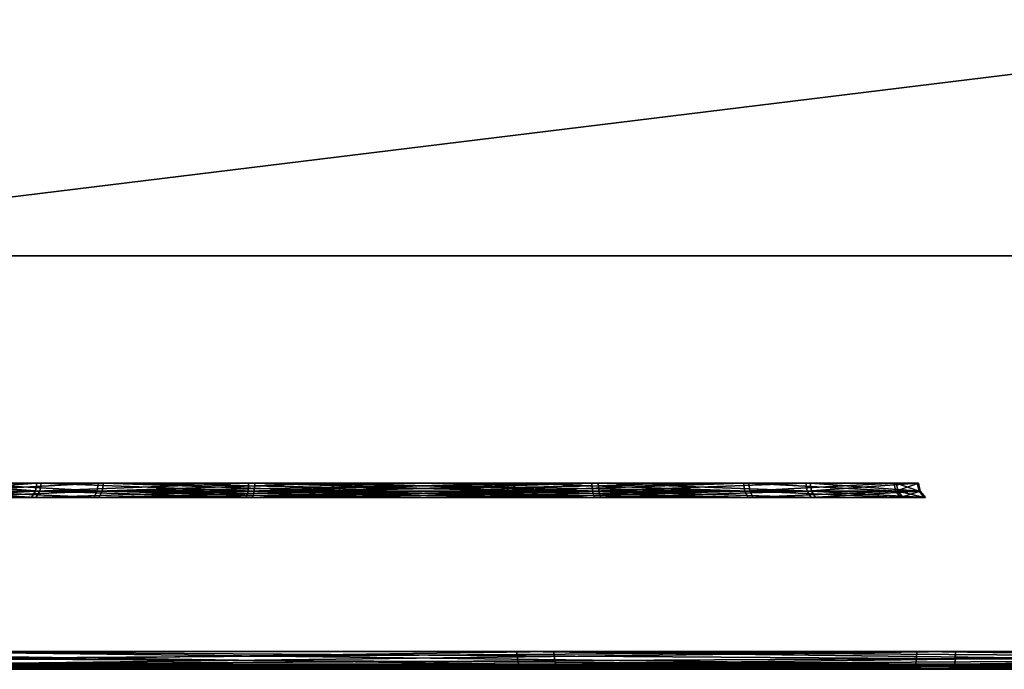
# Model space of a CAD drawing. Header units: millimetres. Extents: x -150 to 150, y -85 to 1149.
# Tile 234 of 256: x 122.42 to 124.08, y 1007.2 to 1008.3. Entities that reach past the tile are written whole.
import ezdxf

# ---------------------------------------------------------------- set-up
doc = ezdxf.new("R2010")
doc.units = ezdxf.units.MM
doc.header["$LTSCALE"] = 21.359881
for name, color, linetype in [('2226', 7, 'CONTINUOUS'), ('2227', 7, 'CONTINUOUS'), ('2258', 7, 'CONTINUOUS'), ('2259', 7, 'CONTINUOUS'), ('2260', 7, 'CONTINUOUS'), ('2265', 7, 'CONTINUOUS'), ('2266', 7, 'CONTINUOUS'), ('2267', 7, 'CONTINUOUS'), ('2268', 7, 'CONTINUOUS'), ('2269', 7, 'CONTINUOUS'), ('2270', 7, 'CONTINUOUS'), ('2271', 7, 'CONTINUOUS'), ('2272', 7, 'CONTINUOUS'), ('2297', 7, 'CONTINUOUS'), ('2298', 7, 'CONTINUOUS'), ('2299', 7, 'CONTINUOUS'), ('2300', 7, 'CONTINUOUS'), ('2301', 7, 'CONTINUOUS'), ('2306', 7, 'CONTINUOUS'), ('2307', 7, 'CONTINUOUS'), ('2308', 7, 'CONTINUOUS'), ('2309', 7, 'CONTINUOUS'), ('2310', 7, 'CONTINUOUS'), ('2311', 7, 'CONTINUOUS'), ('2312', 7, 'CONTINUOUS'), ('2313', 7, 'CONTINUOUS'), ('2338', 7, 'CONTINUOUS'), ('2339', 7, 'CONTINUOUS'), ('2340', 7, 'CONTINUOUS'), ('2341', 7, 'CONTINUOUS'), ('2342', 7, 'CONTINUOUS'), ('9022', 7, 'CONTINUOUS'), ('9024', 7, 'CONTINUOUS')]:
    doc.layers.add(name, color=color, linetype=linetype)

msp = doc.modelspace()

# ---------------------------------------------------------------- linework, layer by layer
at = {"layer": '2226', "linetype": 'CONTINUOUS'}
for points in [[(123.7495, 1007.2015, 299.9916), (123.9212, 1007.2015, 299.3675), (123.758, 1007.206, 299.9917), (123.7495, 1007.2015, 299.9916)], [(123.9129, 1007.2015, 300.618), (123.7495, 1007.2015, 299.9916), (123.9203, 1007.206, 300.6138), (123.9129, 1007.2015, 300.618)], [(123.9203, 1007.206, 300.6138), (123.7495, 1007.2015, 299.9916), (123.758, 1007.206, 299.9917), (123.9203, 1007.206, 300.6138)], [(123.758, 1007.206, 299.9917), (123.9212, 1007.2015, 299.3675), (123.9286, 1007.206, 299.3718), (123.758, 1007.206, 299.9917)], [(124.3675, 1007.2015, 301.0788), (123.9129, 1007.2015, 300.618), (124.3718, 1007.206, 301.0714), (124.3675, 1007.2015, 301.0788)], [(124.3718, 1007.206, 301.0714), (123.9129, 1007.2015, 300.618), (123.9203, 1007.206, 300.6138), (124.3718, 1007.206, 301.0714)], [(123.9212, 1007.2015, 299.3675), (124.382, 1007.2015, 298.9129), (123.9286, 1007.206, 299.3718), (123.9212, 1007.2015, 299.3675)], [(123.9286, 1007.206, 299.3718), (124.382, 1007.2015, 298.9129), (124.3862, 1007.206, 298.9203), (123.9286, 1007.206, 299.3718)]]:
    msp.add_3dface(points, dxfattribs=at)
at = {"layer": '2227', "linetype": 'CONTINUOUS'}
for points in [[(123.9212, 1007.2015, 299.3675), (123.7495, 1007.2015, 299.9916), (123.74, 1007.2, 299.9915), (123.9212, 1007.2015, 299.3675)], [(123.9131, 1007.2, 299.3627), (123.9212, 1007.2015, 299.3675), (123.74, 1007.2, 299.9915), (123.9131, 1007.2, 299.3627)], [(123.74, 1007.2, 299.9915), (123.7495, 1007.2015, 299.9916), (123.9036, 1007.2, 300.6208), (123.74, 1007.2, 299.9915)], [(123.7495, 1007.2015, 299.9916), (123.9129, 1007.2015, 300.618), (123.9036, 1007.2, 300.6208), (123.7495, 1007.2015, 299.9916)], [(123.9036, 1007.2, 300.6208), (123.9129, 1007.2015, 300.618), (124.3598, 1007.2, 301.0852), (123.9036, 1007.2, 300.6208)], [(123.9129, 1007.2015, 300.618), (124.3675, 1007.2015, 301.0788), (124.3598, 1007.2, 301.0852), (123.9129, 1007.2015, 300.618)], [(124.3769, 1007.2, 298.9049), (123.9212, 1007.2015, 299.3675), (123.9131, 1007.2, 299.3627), (124.3769, 1007.2, 298.9049)], [(124.382, 1007.2015, 298.9129), (123.9212, 1007.2015, 299.3675), (124.3769, 1007.2, 298.9049), (124.382, 1007.2015, 298.9129)]]:
    msp.add_3dface(points, dxfattribs=at)
at = {"layer": '2258', "linetype": 'CONTINUOUS'}
for points in [[(121.7804, 1007.2, 303.7861), (123.268, 1007.2, 304.6584), (121.7662, 1007.2088, 303.802), (121.7804, 1007.2, 303.7861)], [(121.7662, 1007.2088, 303.802), (123.268, 1007.2, 304.6584), (123.2616, 1007.2088, 304.6787), (121.7662, 1007.2088, 303.802)], [(123.3267, 1007.2, 295.3202), (121.8276, 1007.2, 296.1742), (121.8173, 1007.2088, 296.1552), (123.3267, 1007.2, 295.3202)], [(123.3243, 1007.2088, 295.2985), (123.3267, 1007.2, 295.3202), (121.8173, 1007.2088, 296.1552), (123.3243, 1007.2088, 295.2985)], [(124.9668, 1007.2, 304.9699), (124.9667, 1007.2023, 304.9814), (123.2616, 1007.2088, 304.6787), (124.9668, 1007.2, 304.9699)], [(124.1042, 1007.2, 304.8886), (124.9668, 1007.2, 304.9699), (123.2616, 1007.2088, 304.6787), (124.1042, 1007.2, 304.8886)], [(124.9667, 1007.2023, 304.9814), (124.9667, 1007.2088, 304.9911), (123.2616, 1007.2088, 304.6787), (124.9667, 1007.2023, 304.9814)], [(123.268, 1007.2, 304.6584), (124.1042, 1007.2, 304.8886), (123.2616, 1007.2088, 304.6787), (123.268, 1007.2, 304.6584)], [(125.0333, 1007.2088, 295.0089), (124.1677, 1007.2, 295.1002), (123.3243, 1007.2088, 295.2985), (125.0333, 1007.2088, 295.0089)], [(124.1677, 1007.2, 295.1002), (123.3267, 1007.2, 295.3202), (123.3243, 1007.2088, 295.2985), (124.1677, 1007.2, 295.1002)]]:
    msp.add_3dface(points, dxfattribs=at)
at = {"layer": '2259', "linetype": 'CONTINUOUS'}
for points in [[(121.7662, 1007.2088, 303.802), (123.2616, 1007.2088, 304.6787), (121.7605, 1007.23, 303.8087), (121.7662, 1007.2088, 303.802)], [(121.7605, 1007.23, 303.8087), (123.2616, 1007.2088, 304.6787), (123.2585, 1007.23, 304.6869), (121.7605, 1007.23, 303.8087)], [(123.3213, 1007.23, 295.2902), (121.8173, 1007.2088, 296.1552), (121.8117, 1007.23, 296.1484), (123.3213, 1007.23, 295.2902)], [(123.3243, 1007.2088, 295.2985), (121.8173, 1007.2088, 296.1552), (123.3213, 1007.23, 295.2902), (123.3243, 1007.2088, 295.2985)], [(124.9667, 1007.2088, 304.9911), (124.9666, 1007.2185, 304.9976), (123.2585, 1007.23, 304.6869), (124.9667, 1007.2088, 304.9911)], [(123.2616, 1007.2088, 304.6787), (124.9667, 1007.2088, 304.9911), (123.2585, 1007.23, 304.6869), (123.2616, 1007.2088, 304.6787)], [(124.9666, 1007.2185, 304.9976), (124.9666, 1007.23, 304.9999), (123.2585, 1007.23, 304.6869), (124.9666, 1007.2185, 304.9976)], [(125.0334, 1007.23, 295.0001), (123.3243, 1007.2088, 295.2985), (123.3213, 1007.23, 295.2902), (125.0334, 1007.23, 295.0001)], [(125.0334, 1007.23, 295.0001), (125.0334, 1007.2185, 295.0024), (123.3243, 1007.2088, 295.2985), (125.0334, 1007.23, 295.0001)], [(125.0334, 1007.2185, 295.0024), (125.0333, 1007.2088, 295.0089), (123.3243, 1007.2088, 295.2985), (125.0334, 1007.2185, 295.0024)]]:
    msp.add_3dface(points, dxfattribs=at)
at = {"layer": '2260', "linetype": 'CONTINUOUS'}
for points in [[(123.268, 1007.2, 304.6584), (121.7804, 1007.2, 303.7861), (123.3267, 1007.2, 295.3202), (123.268, 1007.2, 304.6584)], [(121.7804, 1007.2, 303.7861), (121.8276, 1007.2, 296.1742), (123.3267, 1007.2, 295.3202), (121.7804, 1007.2, 303.7861)], [(124.1042, 1007.2, 304.8886), (123.268, 1007.2, 304.6584), (124.1677, 1007.2, 295.1002), (124.1042, 1007.2, 304.8886)], [(123.268, 1007.2, 304.6584), (123.3267, 1007.2, 295.3202), (124.1677, 1007.2, 295.1002), (123.268, 1007.2, 304.6584)]]:
    msp.add_3dface(points, dxfattribs=at)
at = {"layer": '2265', "linetype": 'CONTINUOUS'}
for points in [[(122.8921, 1007.2015, 277.061), (123.5365, 1007.2015, 277.1218), (122.8928, 1007.2034, 277.0654), (122.8921, 1007.2015, 277.061)], [(122.8928, 1007.2034, 277.0654), (123.5365, 1007.2015, 277.1218), (122.8935, 1007.206, 277.0694), (122.8928, 1007.2034, 277.0654)], [(122.8935, 1007.206, 277.0694), (123.5365, 1007.2015, 277.1218), (123.5335, 1007.206, 277.1297), (122.8935, 1007.206, 277.0694)], [(123.3091, 1007.2034, 279.5225), (123.3085, 1007.206, 279.5185), (123.8929, 1007.206, 279.2507), (123.3091, 1007.2034, 279.5225)], [(123.3099, 1007.2015, 279.5269), (123.3091, 1007.2034, 279.5225), (123.8929, 1007.206, 279.2507), (123.3099, 1007.2015, 279.5269)], [(123.8984, 1007.2015, 279.2573), (123.3099, 1007.2015, 279.5269), (123.8929, 1007.206, 279.2507), (123.8984, 1007.2015, 279.2573)], [(123.5365, 1007.2015, 277.1218), (124.0643, 1007.2015, 277.4966), (123.5335, 1007.206, 277.1297), (123.5365, 1007.2015, 277.1218)], [(123.5335, 1007.206, 277.1297), (124.0643, 1007.2015, 277.4966), (124.0577, 1007.206, 277.502), (123.5335, 1007.206, 277.1297)], [(124.2652, 1007.206, 278.7266), (123.8984, 1007.2015, 279.2573), (123.8929, 1007.206, 279.2507), (124.2652, 1007.206, 278.7266)], [(124.2732, 1007.2015, 278.7295), (123.8984, 1007.2015, 279.2573), (124.2652, 1007.206, 278.7266), (124.2732, 1007.2015, 278.7295)], [(124.0643, 1007.2015, 277.4966), (124.3339, 1007.2015, 278.0851), (124.0577, 1007.206, 277.502), (124.0643, 1007.2015, 277.4966)], [(124.0577, 1007.206, 277.502), (124.3339, 1007.2015, 278.0851), (124.3255, 1007.206, 278.0865), (124.0577, 1007.206, 277.502)]]:
    msp.add_3dface(points, dxfattribs=at)
at = {"layer": '2266', "linetype": 'CONTINUOUS'}
for points in [[(122.8905, 1007.2, 277.0517), (123.2209, 1007.2, 277.0397), (122.8913, 1007.2004, 277.0564), (122.8905, 1007.2, 277.0517)], [(123.2209, 1007.2, 277.0397), (122.8921, 1007.2015, 277.061), (122.8913, 1007.2004, 277.0564), (123.2209, 1007.2, 277.0397)], [(123.5365, 1007.2015, 277.1218), (122.8921, 1007.2015, 277.061), (123.2209, 1007.2, 277.0397), (123.5365, 1007.2015, 277.1218)], [(123.543, 1007.2, 277.1141), (123.5365, 1007.2015, 277.1218), (123.2209, 1007.2, 277.0397), (123.543, 1007.2, 277.1141)], [(123.3099, 1007.2015, 279.5269), (123.8984, 1007.2015, 279.2573), (123.3107, 1007.2004, 279.5315), (123.3099, 1007.2015, 279.5269)], [(123.8984, 1007.2015, 279.2573), (123.3115, 1007.2, 279.5363), (123.3107, 1007.2004, 279.5315), (123.8984, 1007.2015, 279.2573)], [(123.3115, 1007.2, 279.5363), (123.8984, 1007.2015, 279.2573), (123.9048, 1007.2, 279.2643), (123.3115, 1007.2, 279.5363)], [(124.0643, 1007.2015, 277.4966), (123.5365, 1007.2015, 277.1218), (123.543, 1007.2, 277.1141), (124.0643, 1007.2015, 277.4966)], [(124.0729, 1007.2, 277.4922), (124.0643, 1007.2015, 277.4966), (123.543, 1007.2, 277.1141), (124.0729, 1007.2, 277.4922)], [(123.8984, 1007.2015, 279.2573), (124.2732, 1007.2015, 278.7295), (123.9048, 1007.2, 279.2643), (123.8984, 1007.2015, 279.2573)], [(123.9048, 1007.2, 279.2643), (124.2732, 1007.2015, 278.7295), (124.2821, 1007.2, 278.7329), (123.9048, 1007.2, 279.2643)], [(124.3339, 1007.2015, 278.0851), (124.0643, 1007.2015, 277.4966), (124.0729, 1007.2, 277.4922), (124.3339, 1007.2015, 278.0851)], [(124.3433, 1007.2, 278.0836), (124.3339, 1007.2015, 278.0851), (124.0729, 1007.2, 277.4922), (124.3433, 1007.2, 278.0836)]]:
    msp.add_3dface(points, dxfattribs=at)
at = {"layer": '2267', "linetype": 'CONTINUOUS'}
for points in [[(122.6654, 1007.2015, 279.4662), (122.1377, 1007.2015, 279.0914), (122.6684, 1007.206, 279.4582), (122.6654, 1007.2015, 279.4662)], [(122.6684, 1007.206, 279.4582), (122.1377, 1007.2015, 279.0914), (122.1442, 1007.206, 279.0859), (122.6684, 1007.206, 279.4582)], [(122.3036, 1007.2015, 277.3307), (122.8921, 1007.2015, 277.061), (122.309, 1007.206, 277.3372), (122.3036, 1007.2015, 277.3307)], [(122.8921, 1007.2015, 277.061), (122.8928, 1007.2034, 277.0654), (122.309, 1007.206, 277.3372), (122.8921, 1007.2015, 277.061)], [(122.8928, 1007.2034, 277.0654), (122.8935, 1007.206, 277.0694), (122.309, 1007.206, 277.3372), (122.8928, 1007.2034, 277.0654)], [(123.3085, 1007.206, 279.5185), (123.3091, 1007.2034, 279.5225), (122.6654, 1007.2015, 279.4662), (123.3085, 1007.206, 279.5185)], [(123.3085, 1007.206, 279.5185), (122.6654, 1007.2015, 279.4662), (122.6684, 1007.206, 279.4582), (123.3085, 1007.206, 279.5185)], [(123.3091, 1007.2034, 279.5225), (123.3099, 1007.2015, 279.5269), (122.6654, 1007.2015, 279.4662), (123.3091, 1007.2034, 279.5225)]]:
    msp.add_3dface(points, dxfattribs=at)
at = {"layer": '2268', "linetype": 'CONTINUOUS'}
for points in [[(122.129, 1007.2, 279.0958), (122.1377, 1007.2015, 279.0914), (122.6589, 1007.2, 279.4739), (122.129, 1007.2, 279.0958)], [(122.1377, 1007.2015, 279.0914), (122.6654, 1007.2015, 279.4662), (122.6589, 1007.2, 279.4739), (122.1377, 1007.2015, 279.0914)], [(122.8905, 1007.2, 277.0517), (122.3036, 1007.2015, 277.3307), (122.2972, 1007.2, 277.3237), (122.8905, 1007.2, 277.0517)], [(122.8913, 1007.2004, 277.0564), (122.8921, 1007.2015, 277.061), (122.3036, 1007.2015, 277.3307), (122.8913, 1007.2004, 277.0564)], [(122.8905, 1007.2, 277.0517), (122.8913, 1007.2004, 277.0564), (122.3036, 1007.2015, 277.3307), (122.8905, 1007.2, 277.0517)], [(122.6589, 1007.2, 279.4739), (122.6654, 1007.2015, 279.4662), (122.9811, 1007.2, 279.5483), (122.6589, 1007.2, 279.4739)], [(122.6654, 1007.2015, 279.4662), (123.3099, 1007.2015, 279.5269), (122.9811, 1007.2, 279.5483), (122.6654, 1007.2015, 279.4662)], [(123.3099, 1007.2015, 279.5269), (123.3107, 1007.2004, 279.5315), (122.9811, 1007.2, 279.5483), (123.3099, 1007.2015, 279.5269)], [(123.3107, 1007.2004, 279.5315), (123.3115, 1007.2, 279.5363), (122.9811, 1007.2, 279.5483), (123.3107, 1007.2004, 279.5315)]]:
    msp.add_3dface(points, dxfattribs=at)
at = {"layer": '2269', "linetype": 'CONTINUOUS'}
for points in [[(122.9584, 1007.5016, 277.4528), (122.9578, 1007.4958, 277.4491), (123.4012, 1007.491, 277.486), (122.9584, 1007.5016, 277.4528)], [(123.3981, 1007.5016, 277.4942), (122.9584, 1007.5016, 277.4528), (123.4012, 1007.491, 277.486), (123.3981, 1007.5016, 277.4942)], [(123.2435, 1007.5016, 279.1352), (123.645, 1007.5016, 278.9512), (123.2441, 1007.4958, 279.1389), (123.2435, 1007.5016, 279.1352)], [(123.2441, 1007.4958, 279.1389), (123.645, 1007.5016, 278.9512), (123.245, 1007.491, 279.1439), (123.2441, 1007.4958, 279.1389)], [(123.245, 1007.491, 279.1439), (123.645, 1007.5016, 278.9512), (123.6506, 1007.491, 278.958), (123.245, 1007.491, 279.1439)], [(123.7582, 1007.5016, 277.75), (123.3981, 1007.5016, 277.4942), (123.765, 1007.491, 277.7443), (123.7582, 1007.5016, 277.75)], [(123.765, 1007.491, 277.7443), (123.3981, 1007.5016, 277.4942), (123.4012, 1007.491, 277.486), (123.765, 1007.491, 277.7443)], [(123.645, 1007.5016, 278.9512), (123.9007, 1007.5016, 278.5911), (123.6506, 1007.491, 278.958), (123.645, 1007.5016, 278.9512)], [(123.6506, 1007.491, 278.958), (123.9007, 1007.5016, 278.5911), (123.909, 1007.491, 278.5942), (123.6506, 1007.491, 278.958)], [(123.9421, 1007.5016, 278.1514), (123.7582, 1007.5016, 277.75), (123.9509, 1007.491, 278.15), (123.9421, 1007.5016, 278.1514)], [(123.9509, 1007.491, 278.15), (123.7582, 1007.5016, 277.75), (123.765, 1007.491, 277.7443), (123.9509, 1007.491, 278.15)], [(123.9007, 1007.5016, 278.5911), (123.9421, 1007.5016, 278.1514), (123.909, 1007.491, 278.5942), (123.9007, 1007.5016, 278.5911)], [(123.909, 1007.491, 278.5942), (123.9421, 1007.5016, 278.1514), (123.9509, 1007.491, 278.15), (123.909, 1007.491, 278.5942)], [(122.9578, 1007.4958, 277.4491), (122.957, 1007.491, 277.4441), (123.4012, 1007.491, 277.486), (122.9578, 1007.4958, 277.4491)]]:
    msp.add_3dface(points, dxfattribs=at)
at = {"layer": '2270', "linetype": 'CONTINUOUS'}
for points in [[(122.9588, 1007.5081, 277.4551), (123.3981, 1007.5016, 277.4942), (122.959, 1007.515, 277.4559), (122.9588, 1007.5081, 277.4551)], [(122.959, 1007.515, 277.4559), (123.3981, 1007.5016, 277.4942), (123.397, 1007.515, 277.4972), (122.959, 1007.515, 277.4559)], [(123.2431, 1007.5081, 279.1328), (123.243, 1007.515, 279.132), (123.643, 1007.515, 278.9488), (123.2431, 1007.5081, 279.1328)], [(123.2435, 1007.5016, 279.1352), (123.2431, 1007.5081, 279.1328), (123.643, 1007.515, 278.9488), (123.2435, 1007.5016, 279.1352)], [(123.645, 1007.5016, 278.9512), (123.2435, 1007.5016, 279.1352), (123.643, 1007.515, 278.9488), (123.645, 1007.5016, 278.9512)], [(123.3981, 1007.5016, 277.4942), (123.7582, 1007.5016, 277.75), (123.397, 1007.515, 277.4972), (123.3981, 1007.5016, 277.4942)], [(123.397, 1007.515, 277.4972), (123.7582, 1007.5016, 277.75), (123.7557, 1007.515, 277.752), (123.397, 1007.515, 277.4972)], [(123.8977, 1007.515, 278.59), (123.645, 1007.5016, 278.9512), (123.643, 1007.515, 278.9488), (123.8977, 1007.515, 278.59)], [(123.9007, 1007.5016, 278.5911), (123.645, 1007.5016, 278.9512), (123.8977, 1007.515, 278.59), (123.9007, 1007.5016, 278.5911)], [(123.7582, 1007.5016, 277.75), (123.9421, 1007.5016, 278.1514), (123.7557, 1007.515, 277.752), (123.7582, 1007.5016, 277.75)], [(123.7557, 1007.515, 277.752), (123.9421, 1007.5016, 278.1514), (123.939, 1007.515, 278.152), (123.7557, 1007.515, 277.752)], [(123.939, 1007.515, 278.152), (123.9007, 1007.5016, 278.5911), (123.8977, 1007.515, 278.59), (123.939, 1007.515, 278.152)], [(123.9421, 1007.5016, 278.1514), (123.9007, 1007.5016, 278.5911), (123.939, 1007.515, 278.152), (123.9421, 1007.5016, 278.1514)], [(122.9584, 1007.5016, 277.4528), (123.3981, 1007.5016, 277.4942), (122.9588, 1007.5081, 277.4551), (122.9584, 1007.5016, 277.4528)]]:
    msp.add_3dface(points, dxfattribs=at)
at = {"layer": '2271', "linetype": 'CONTINUOUS'}
for points in [[(122.2598, 1007.5016, 278.4365), (122.4438, 1007.5016, 278.838), (122.2511, 1007.491, 278.438), (122.2598, 1007.5016, 278.4365)], [(122.2511, 1007.491, 278.438), (122.4438, 1007.5016, 278.838), (122.437, 1007.491, 278.8436), (122.2511, 1007.491, 278.438)], [(122.5513, 1007.491, 277.63), (122.3012, 1007.5016, 277.9968), (122.2929, 1007.491, 277.9938), (122.5513, 1007.491, 277.63)], [(122.5569, 1007.5016, 277.6368), (122.3012, 1007.5016, 277.9968), (122.5513, 1007.491, 277.63), (122.5569, 1007.5016, 277.6368)], [(122.4438, 1007.5016, 278.838), (122.8038, 1007.5016, 279.0937), (122.437, 1007.491, 278.8436), (122.4438, 1007.5016, 278.838)], [(122.437, 1007.491, 278.8436), (122.8038, 1007.5016, 279.0937), (122.8007, 1007.491, 279.102), (122.437, 1007.491, 278.8436)], [(122.957, 1007.491, 277.4441), (122.5569, 1007.5016, 277.6368), (122.5513, 1007.491, 277.63), (122.957, 1007.491, 277.4441)], [(122.957, 1007.491, 277.4441), (122.9578, 1007.4958, 277.4491), (122.5569, 1007.5016, 277.6368), (122.957, 1007.491, 277.4441)], [(122.9578, 1007.4958, 277.4491), (122.9584, 1007.5016, 277.4528), (122.5569, 1007.5016, 277.6368), (122.9578, 1007.4958, 277.4491)], [(123.2435, 1007.5016, 279.1352), (123.2441, 1007.4958, 279.1389), (122.8007, 1007.491, 279.102), (123.2435, 1007.5016, 279.1352)], [(122.8038, 1007.5016, 279.0937), (123.2435, 1007.5016, 279.1352), (122.8007, 1007.491, 279.102), (122.8038, 1007.5016, 279.0937)], [(123.2441, 1007.4958, 279.1389), (123.245, 1007.491, 279.1439), (122.8007, 1007.491, 279.102), (123.2441, 1007.4958, 279.1389)]]:
    msp.add_3dface(points, dxfattribs=at)
at = {"layer": '2272', "linetype": 'CONTINUOUS'}
for points in [[(122.4438, 1007.5016, 278.838), (122.2598, 1007.5016, 278.4365), (122.4462, 1007.515, 278.836), (122.4438, 1007.5016, 278.838)], [(122.4462, 1007.515, 278.836), (122.2598, 1007.5016, 278.4365), (122.2629, 1007.515, 278.436), (122.4462, 1007.515, 278.836)], [(122.3012, 1007.5016, 277.9968), (122.5569, 1007.5016, 277.6368), (122.3042, 1007.515, 277.9979), (122.3012, 1007.5016, 277.9968)], [(122.3042, 1007.515, 277.9979), (122.5569, 1007.5016, 277.6368), (122.559, 1007.515, 277.6392), (122.3042, 1007.515, 277.9979)], [(122.8038, 1007.5016, 279.0937), (122.4438, 1007.5016, 278.838), (122.8049, 1007.515, 279.0908), (122.8038, 1007.5016, 279.0937)], [(122.8049, 1007.515, 279.0908), (122.4438, 1007.5016, 278.838), (122.4462, 1007.515, 278.836), (122.8049, 1007.515, 279.0908)], [(122.5569, 1007.5016, 277.6368), (122.9584, 1007.5016, 277.4528), (122.559, 1007.515, 277.6392), (122.5569, 1007.5016, 277.6368)], [(122.9584, 1007.5016, 277.4528), (122.9588, 1007.5081, 277.4551), (122.559, 1007.515, 277.6392), (122.9584, 1007.5016, 277.4528)], [(122.9588, 1007.5081, 277.4551), (122.959, 1007.515, 277.4559), (122.559, 1007.515, 277.6392), (122.9588, 1007.5081, 277.4551)], [(123.243, 1007.515, 279.132), (123.2431, 1007.5081, 279.1328), (122.8038, 1007.5016, 279.0937), (123.243, 1007.515, 279.132)], [(123.243, 1007.515, 279.132), (122.8038, 1007.5016, 279.0937), (122.8049, 1007.515, 279.0908), (123.243, 1007.515, 279.132)], [(123.2431, 1007.5081, 279.1328), (123.2435, 1007.5016, 279.1352), (122.8038, 1007.5016, 279.0937), (123.2431, 1007.5081, 279.1328)]]:
    msp.add_3dface(points, dxfattribs=at)
at = {"layer": '2297', "linetype": 'CONTINUOUS'}
for points in [[(122.2671, 1007.2088, 273.3729), (124.0005, 1007.2088, 273.3845), (122.2687, 1007.2023, 273.3825), (122.2671, 1007.2088, 273.3729)], [(124.0005, 1007.2088, 273.3845), (122.2707, 1007.2, 273.3938), (122.2687, 1007.2023, 273.3825), (124.0005, 1007.2088, 273.3845)], [(123.1343, 1007.2, 273.3241), (122.2707, 1007.2, 273.3938), (124.0005, 1007.2088, 273.3845), (123.1343, 1007.2, 273.3241)], [(123.9977, 1007.2, 273.4056), (123.1343, 1007.2, 273.3241), (124.0005, 1007.2088, 273.3845), (123.9977, 1007.2, 273.4056)], [(123.9313, 1007.2, 283.1941), (124.7714, 1007.2, 282.9748), (123.9332, 1007.2023, 283.2054), (123.9313, 1007.2, 283.1941)], [(123.9332, 1007.2023, 283.2054), (124.7714, 1007.2, 282.9748), (123.9348, 1007.2088, 283.215), (123.9332, 1007.2023, 283.2054)], [(123.9348, 1007.2088, 283.215), (124.7714, 1007.2, 282.9748), (125.5676, 1007.2088, 282.6331), (123.9348, 1007.2088, 283.215)], [(125.6142, 1007.2, 274.0063), (123.9977, 1007.2, 273.4056), (125.6254, 1007.2088, 273.9882), (125.6142, 1007.2, 274.0063)], [(125.6254, 1007.2088, 273.9882), (123.9977, 1007.2, 273.4056), (124.0005, 1007.2088, 273.3845), (125.6254, 1007.2088, 273.9882)]]:
    msp.add_3dface(points, dxfattribs=at)
at = {"layer": '2298', "linetype": 'CONTINUOUS'}
for points in [[(122.266, 1007.2185, 273.3665), (122.2656, 1007.23, 273.3642), (124.0021, 1007.23, 273.3759), (122.266, 1007.2185, 273.3665)], [(122.2671, 1007.2088, 273.3729), (122.266, 1007.2185, 273.3665), (124.0021, 1007.23, 273.3759), (122.2671, 1007.2088, 273.3729)], [(124.0005, 1007.2088, 273.3845), (122.2671, 1007.2088, 273.3729), (124.0021, 1007.23, 273.3759), (124.0005, 1007.2088, 273.3845)], [(123.9359, 1007.2185, 283.2215), (125.5676, 1007.2088, 282.6331), (123.9363, 1007.23, 283.2237), (123.9359, 1007.2185, 283.2215)], [(123.9363, 1007.23, 283.2237), (125.5676, 1007.2088, 282.6331), (125.572, 1007.23, 282.6407), (123.9363, 1007.23, 283.2237)], [(125.6254, 1007.2088, 273.9882), (124.0005, 1007.2088, 273.3845), (125.6298, 1007.23, 273.9807), (125.6254, 1007.2088, 273.9882)], [(125.6298, 1007.23, 273.9807), (124.0005, 1007.2088, 273.3845), (124.0021, 1007.23, 273.3759), (125.6298, 1007.23, 273.9807)], [(123.9348, 1007.2088, 283.215), (125.5676, 1007.2088, 282.6331), (123.9359, 1007.2185, 283.2215), (123.9348, 1007.2088, 283.215)]]:
    msp.add_3dface(points, dxfattribs=at)
at = {"layer": '2299', "linetype": 'CONTINUOUS'}
for points in [[(123.9313, 1007.2, 283.1941), (123.9332, 1007.2023, 283.2054), (122.2014, 1007.2088, 283.2035), (123.9313, 1007.2, 283.1941)], [(123.0677, 1007.2, 283.2638), (123.9313, 1007.2, 283.1941), (122.2014, 1007.2088, 283.2035), (123.0677, 1007.2, 283.2638)], [(123.9332, 1007.2023, 283.2054), (123.9348, 1007.2088, 283.215), (122.2014, 1007.2088, 283.2035), (123.9332, 1007.2023, 283.2054)], [(122.2042, 1007.2, 283.1823), (123.0677, 1007.2, 283.2638), (122.2014, 1007.2088, 283.2035), (122.2042, 1007.2, 283.1823)]]:
    msp.add_3dface(points, dxfattribs=at)
at = {"layer": '2300', "linetype": 'CONTINUOUS'}
for points in [[(123.9348, 1007.2088, 283.215), (123.9359, 1007.2185, 283.2215), (122.1998, 1007.23, 283.2121), (123.9348, 1007.2088, 283.215)], [(122.2014, 1007.2088, 283.2035), (123.9348, 1007.2088, 283.215), (122.1998, 1007.23, 283.2121), (122.2014, 1007.2088, 283.2035)], [(123.9359, 1007.2185, 283.2215), (123.9363, 1007.23, 283.2237), (122.1998, 1007.23, 283.2121), (123.9359, 1007.2185, 283.2215)]]:
    msp.add_3dface(points, dxfattribs=at)
at = {"layer": '2301', "linetype": 'CONTINUOUS'}
for points in [[(122.2707, 1007.2, 273.3938), (123.0677, 1007.2, 283.2638), (121.4305, 1007.2, 273.6132), (122.2707, 1007.2, 273.3938)], [(123.0677, 1007.2, 283.2638), (122.2042, 1007.2, 283.1823), (121.4305, 1007.2, 273.6132), (123.0677, 1007.2, 283.2638)], [(122.2707, 1007.2, 273.3938), (123.1343, 1007.2, 273.3241), (123.9313, 1007.2, 283.1941), (122.2707, 1007.2, 273.3938)], [(122.2707, 1007.2, 273.3938), (123.9313, 1007.2, 283.1941), (123.0677, 1007.2, 283.2638), (122.2707, 1007.2, 273.3938)], [(123.1343, 1007.2, 273.3241), (123.9977, 1007.2, 273.4056), (124.7714, 1007.2, 282.9748), (123.1343, 1007.2, 273.3241)], [(123.1343, 1007.2, 273.3241), (124.7714, 1007.2, 282.9748), (123.9313, 1007.2, 283.1941), (123.1343, 1007.2, 273.3241)], [(123.9977, 1007.2, 273.4056), (125.6142, 1007.2, 274.0063), (125.5615, 1007.2, 282.6121), (123.9977, 1007.2, 273.4056)], [(123.9977, 1007.2, 273.4056), (125.5615, 1007.2, 282.6121), (124.7714, 1007.2, 282.9748), (123.9977, 1007.2, 273.4056)]]:
    msp.add_3dface(points, dxfattribs=at)
at = {"layer": '2306', "linetype": 'CONTINUOUS'}
for points in [[(122.8756, 1007.2015, 322.9361), (122.8764, 1007.2034, 322.9317), (123.518, 1007.206, 322.8759), (122.8756, 1007.2015, 322.9361)], [(123.5208, 1007.2015, 322.884), (122.8756, 1007.2015, 322.9361), (123.518, 1007.206, 322.8759), (123.5208, 1007.2015, 322.884)], [(122.8764, 1007.2034, 322.9317), (122.8771, 1007.206, 322.9277), (123.518, 1007.206, 322.8759), (122.8764, 1007.2034, 322.9317)], [(123.3255, 1007.2034, 320.4803), (123.9112, 1007.2015, 320.7535), (123.3248, 1007.206, 320.4844), (123.3255, 1007.2034, 320.4803)], [(123.3248, 1007.206, 320.4844), (123.9112, 1007.2015, 320.7535), (123.9057, 1007.206, 320.76), (123.3248, 1007.206, 320.4844)], [(123.3263, 1007.2015, 320.476), (123.9112, 1007.2015, 320.7535), (123.3255, 1007.2034, 320.4803), (123.3263, 1007.2015, 320.476)], [(124.047, 1007.206, 322.5107), (123.5208, 1007.2015, 322.884), (123.518, 1007.206, 322.8759), (124.047, 1007.206, 322.5107)], [(124.0535, 1007.2015, 322.5162), (123.5208, 1007.2015, 322.884), (124.047, 1007.206, 322.5107), (124.0535, 1007.2015, 322.5162)], [(123.9112, 1007.2015, 320.7535), (124.2789, 1007.2015, 321.2862), (123.9057, 1007.206, 320.76), (123.9112, 1007.2015, 320.7535)], [(123.9057, 1007.206, 320.76), (124.2789, 1007.2015, 321.2862), (124.2709, 1007.206, 321.289), (123.9057, 1007.206, 320.76)], [(124.3226, 1007.206, 321.9299), (124.0535, 1007.2015, 322.5162), (124.047, 1007.206, 322.5107), (124.3226, 1007.206, 321.9299)], [(124.331, 1007.2015, 321.9314), (124.0535, 1007.2015, 322.5162), (124.3226, 1007.206, 321.9299), (124.331, 1007.2015, 321.9314)]]:
    msp.add_3dface(points, dxfattribs=at)
at = {"layer": '2307', "linetype": 'CONTINUOUS'}
for points in [[(122.8739, 1007.2, 322.9454), (123.5208, 1007.2015, 322.884), (123.5244, 1007.2, 322.8927), (122.8739, 1007.2, 322.9454)], [(123.5208, 1007.2015, 322.884), (122.8739, 1007.2, 322.9454), (122.8748, 1007.2004, 322.9407), (123.5208, 1007.2015, 322.884)], [(122.8756, 1007.2015, 322.9361), (123.5208, 1007.2015, 322.884), (122.8748, 1007.2004, 322.9407), (122.8756, 1007.2015, 322.9361)], [(123.9112, 1007.2015, 320.7535), (123.3263, 1007.2015, 320.476), (123.6426, 1007.2, 320.5684), (123.9112, 1007.2015, 320.7535)], [(123.6426, 1007.2, 320.5684), (123.3263, 1007.2015, 320.476), (123.3272, 1007.2004, 320.4714), (123.6426, 1007.2, 320.5684)], [(123.3281, 1007.2, 320.4667), (123.6426, 1007.2, 320.5684), (123.3272, 1007.2004, 320.4714), (123.3281, 1007.2, 320.4667)], [(123.5208, 1007.2015, 322.884), (124.0535, 1007.2015, 322.5162), (123.5244, 1007.2, 322.8927), (123.5208, 1007.2015, 322.884)], [(123.5244, 1007.2, 322.8927), (124.0535, 1007.2015, 322.5162), (124.0607, 1007.2, 322.5224), (123.5244, 1007.2, 322.8927)], [(123.9199, 1007.2, 320.7485), (123.9112, 1007.2015, 320.7535), (123.6426, 1007.2, 320.5684), (123.9199, 1007.2, 320.7485)], [(124.2789, 1007.2015, 321.2862), (123.9112, 1007.2015, 320.7535), (123.9199, 1007.2, 320.7485), (124.2789, 1007.2015, 321.2862)], [(124.2886, 1007.2, 321.285), (124.2789, 1007.2015, 321.2862), (123.9199, 1007.2, 320.7485), (124.2886, 1007.2, 321.285)], [(124.0535, 1007.2015, 322.5162), (124.331, 1007.2015, 321.9314), (124.3403, 1007.2, 321.9332), (124.0535, 1007.2015, 322.5162)], [(124.0607, 1007.2, 322.5224), (124.0535, 1007.2015, 322.5162), (124.3403, 1007.2, 321.9332), (124.0607, 1007.2, 322.5224)]]:
    msp.add_3dface(points, dxfattribs=at)
at = {"layer": '2308', "linetype": 'CONTINUOUS'}
for points in [[(122.1484, 1007.2015, 320.8958), (122.6811, 1007.2015, 320.5281), (122.1549, 1007.206, 320.9013), (122.1484, 1007.2015, 320.8958)], [(122.1549, 1007.206, 320.9013), (122.6811, 1007.2015, 320.5281), (122.684, 1007.206, 320.5361), (122.1549, 1007.206, 320.9013)], [(122.8771, 1007.206, 322.9277), (122.8764, 1007.2034, 322.9317), (122.2908, 1007.2015, 322.6586), (122.8771, 1007.206, 322.9277)], [(122.8771, 1007.206, 322.9277), (122.2908, 1007.2015, 322.6586), (122.2963, 1007.206, 322.6521), (122.8771, 1007.206, 322.9277)], [(122.8764, 1007.2034, 322.9317), (122.8756, 1007.2015, 322.9361), (122.2908, 1007.2015, 322.6586), (122.8764, 1007.2034, 322.9317)], [(122.6811, 1007.2015, 320.5281), (123.3263, 1007.2015, 320.476), (122.684, 1007.206, 320.5361), (122.6811, 1007.2015, 320.5281)], [(123.3263, 1007.2015, 320.476), (123.3255, 1007.2034, 320.4803), (122.684, 1007.206, 320.5361), (123.3263, 1007.2015, 320.476)], [(123.3255, 1007.2034, 320.4803), (123.3248, 1007.206, 320.4844), (122.684, 1007.206, 320.5361), (123.3255, 1007.2034, 320.4803)]]:
    msp.add_3dface(points, dxfattribs=at)
at = {"layer": '2309', "linetype": 'CONTINUOUS'}
for points in [[(122.6775, 1007.2, 320.5193), (122.1484, 1007.2015, 320.8958), (122.1412, 1007.2, 320.8896), (122.6775, 1007.2, 320.5193)], [(122.6811, 1007.2015, 320.5281), (122.1484, 1007.2015, 320.8958), (122.6775, 1007.2, 320.5193), (122.6811, 1007.2015, 320.5281)], [(122.282, 1007.2, 322.6636), (122.2908, 1007.2015, 322.6586), (122.5593, 1007.2, 322.8437), (122.282, 1007.2, 322.6636)], [(122.2908, 1007.2015, 322.6586), (122.8756, 1007.2015, 322.9361), (122.5593, 1007.2, 322.8437), (122.2908, 1007.2015, 322.6586)], [(122.8756, 1007.2015, 322.9361), (122.8748, 1007.2004, 322.9407), (122.5593, 1007.2, 322.8437), (122.8756, 1007.2015, 322.9361)], [(122.8748, 1007.2004, 322.9407), (122.8739, 1007.2, 322.9454), (122.5593, 1007.2, 322.8437), (122.8748, 1007.2004, 322.9407)], [(123.3281, 1007.2, 320.4667), (122.6811, 1007.2015, 320.5281), (122.6775, 1007.2, 320.5193), (123.3281, 1007.2, 320.4667)], [(123.3272, 1007.2004, 320.4714), (123.3263, 1007.2015, 320.476), (122.6811, 1007.2015, 320.5281), (123.3272, 1007.2004, 320.4714)], [(123.3281, 1007.2, 320.4667), (123.3272, 1007.2004, 320.4714), (122.6811, 1007.2015, 320.5281), (123.3281, 1007.2, 320.4667)]]:
    msp.add_3dface(points, dxfattribs=at)
at = {"layer": '2310', "linetype": 'CONTINUOUS'}
for points in [[(122.9465, 1007.4958, 322.549), (123.3874, 1007.5016, 322.5097), (122.9456, 1007.491, 322.5539), (122.9465, 1007.4958, 322.549)], [(122.9456, 1007.491, 322.5539), (123.3874, 1007.5016, 322.5097), (123.3904, 1007.491, 322.518), (122.9456, 1007.491, 322.5539)], [(122.9472, 1007.5016, 322.5452), (123.3874, 1007.5016, 322.5097), (122.9465, 1007.4958, 322.549), (122.9472, 1007.5016, 322.5452)], [(123.2547, 1007.5016, 320.8668), (123.2554, 1007.4958, 320.8631), (123.6595, 1007.491, 321.0494), (123.2547, 1007.5016, 320.8668)], [(123.6537, 1007.5016, 321.0561), (123.2547, 1007.5016, 320.8668), (123.6595, 1007.491, 321.0494), (123.6537, 1007.5016, 321.0561)], [(123.3874, 1007.5016, 322.5097), (123.7509, 1007.5016, 322.2588), (123.3904, 1007.491, 322.518), (123.3874, 1007.5016, 322.5097)], [(123.3904, 1007.491, 322.518), (123.7509, 1007.5016, 322.2588), (123.7576, 1007.491, 322.2645), (123.3904, 1007.491, 322.518)], [(123.9046, 1007.5016, 321.4196), (123.6537, 1007.5016, 321.0561), (123.9129, 1007.491, 321.4166), (123.9046, 1007.5016, 321.4196)], [(123.9129, 1007.491, 321.4166), (123.6537, 1007.5016, 321.0561), (123.6595, 1007.491, 321.0494), (123.9129, 1007.491, 321.4166)], [(123.7509, 1007.5016, 322.2588), (123.9402, 1007.5016, 321.8598), (123.7576, 1007.491, 322.2645), (123.7509, 1007.5016, 322.2588)], [(123.7576, 1007.491, 322.2645), (123.9402, 1007.5016, 321.8598), (123.9489, 1007.491, 321.8614), (123.7576, 1007.491, 322.2645)], [(123.9402, 1007.5016, 321.8598), (123.9046, 1007.5016, 321.4196), (123.9489, 1007.491, 321.8614), (123.9402, 1007.5016, 321.8598)], [(123.9489, 1007.491, 321.8614), (123.9046, 1007.5016, 321.4196), (123.9129, 1007.491, 321.4166), (123.9489, 1007.491, 321.8614)], [(123.2554, 1007.4958, 320.8631), (123.2563, 1007.491, 320.8581), (123.6595, 1007.491, 321.0494), (123.2554, 1007.4958, 320.8631)]]:
    msp.add_3dface(points, dxfattribs=at)
at = {"layer": '2311', "linetype": 'CONTINUOUS'}
for points in [[(123.3874, 1007.5016, 322.5097), (122.9472, 1007.5016, 322.5452), (123.3863, 1007.515, 322.5067), (123.3874, 1007.5016, 322.5097)], [(122.9472, 1007.5016, 322.5452), (122.9476, 1007.5081, 322.5429), (123.3863, 1007.515, 322.5067), (122.9472, 1007.5016, 322.5452)], [(122.9476, 1007.5081, 322.5429), (122.9478, 1007.515, 322.5421), (123.3863, 1007.515, 322.5067), (122.9476, 1007.5081, 322.5429)], [(123.2543, 1007.5081, 320.8692), (123.6537, 1007.5016, 321.0561), (123.2542, 1007.515, 320.8699), (123.2543, 1007.5081, 320.8692)], [(123.2542, 1007.515, 320.8699), (123.6537, 1007.5016, 321.0561), (123.6517, 1007.515, 321.0585), (123.2542, 1007.515, 320.8699)], [(123.7484, 1007.515, 322.2567), (123.3874, 1007.5016, 322.5097), (123.3863, 1007.515, 322.5067), (123.7484, 1007.515, 322.2567)], [(123.7509, 1007.5016, 322.2588), (123.3874, 1007.5016, 322.5097), (123.7484, 1007.515, 322.2567), (123.7509, 1007.5016, 322.2588)], [(123.6537, 1007.5016, 321.0561), (123.9046, 1007.5016, 321.4196), (123.6517, 1007.515, 321.0585), (123.6537, 1007.5016, 321.0561)], [(123.6517, 1007.515, 321.0585), (123.9046, 1007.5016, 321.4196), (123.9016, 1007.515, 321.4206), (123.6517, 1007.515, 321.0585)], [(123.9371, 1007.515, 321.8592), (123.7509, 1007.5016, 322.2588), (123.7484, 1007.515, 322.2567), (123.9371, 1007.515, 321.8592)], [(123.9402, 1007.5016, 321.8598), (123.7509, 1007.5016, 322.2588), (123.9371, 1007.515, 321.8592), (123.9402, 1007.5016, 321.8598)], [(123.9046, 1007.5016, 321.4196), (123.9402, 1007.5016, 321.8598), (123.9016, 1007.515, 321.4206), (123.9046, 1007.5016, 321.4196)], [(123.9016, 1007.515, 321.4206), (123.9402, 1007.5016, 321.8598), (123.9371, 1007.515, 321.8592), (123.9016, 1007.515, 321.4206)], [(123.2547, 1007.5016, 320.8668), (123.6537, 1007.5016, 321.0561), (123.2543, 1007.5081, 320.8692), (123.2547, 1007.5016, 320.8668)]]:
    msp.add_3dface(points, dxfattribs=at)
at = {"layer": '2312', "linetype": 'CONTINUOUS'}
for points in [[(122.4444, 1007.491, 321.1475), (122.2618, 1007.5016, 321.5523), (122.2531, 1007.491, 321.5507), (122.4444, 1007.491, 321.1475)], [(122.4511, 1007.5016, 321.1533), (122.2618, 1007.5016, 321.5523), (122.4444, 1007.491, 321.1475), (122.4511, 1007.5016, 321.1533)], [(122.2973, 1007.5016, 321.9925), (122.5482, 1007.5016, 322.3559), (122.289, 1007.491, 321.9954), (122.2973, 1007.5016, 321.9925)], [(122.289, 1007.491, 321.9954), (122.5482, 1007.5016, 322.3559), (122.5425, 1007.491, 322.3626), (122.289, 1007.491, 321.9954)], [(122.8116, 1007.491, 320.8941), (122.4511, 1007.5016, 321.1533), (122.4444, 1007.491, 321.1475), (122.8116, 1007.491, 320.8941)], [(122.8145, 1007.5016, 320.9024), (122.4511, 1007.5016, 321.1533), (122.8116, 1007.491, 320.8941), (122.8145, 1007.5016, 320.9024)], [(122.9472, 1007.5016, 322.5452), (122.9465, 1007.4958, 322.549), (122.5425, 1007.491, 322.3626), (122.9472, 1007.5016, 322.5452)], [(122.5482, 1007.5016, 322.3559), (122.9472, 1007.5016, 322.5452), (122.5425, 1007.491, 322.3626), (122.5482, 1007.5016, 322.3559)], [(123.2563, 1007.491, 320.8581), (122.8145, 1007.5016, 320.9024), (122.8116, 1007.491, 320.8941), (123.2563, 1007.491, 320.8581)], [(123.2563, 1007.491, 320.8581), (123.2554, 1007.4958, 320.8631), (122.8145, 1007.5016, 320.9024), (123.2563, 1007.491, 320.8581)], [(123.2554, 1007.4958, 320.8631), (123.2547, 1007.5016, 320.8668), (122.8145, 1007.5016, 320.9024), (123.2554, 1007.4958, 320.8631)], [(122.9465, 1007.4958, 322.549), (122.9456, 1007.491, 322.5539), (122.5425, 1007.491, 322.3626), (122.9465, 1007.4958, 322.549)]]:
    msp.add_3dface(points, dxfattribs=at)
at = {"layer": '2313', "linetype": 'CONTINUOUS'}
for points in [[(122.2618, 1007.5016, 321.5523), (122.4511, 1007.5016, 321.1533), (122.2649, 1007.515, 321.5528), (122.2618, 1007.5016, 321.5523)], [(122.2649, 1007.515, 321.5528), (122.4511, 1007.5016, 321.1533), (122.4535, 1007.515, 321.1553), (122.2649, 1007.515, 321.5528)], [(122.5482, 1007.5016, 322.3559), (122.2973, 1007.5016, 321.9925), (122.5503, 1007.515, 322.3535), (122.5482, 1007.5016, 322.3559)], [(122.5503, 1007.515, 322.3535), (122.2973, 1007.5016, 321.9925), (122.3003, 1007.515, 321.9914), (122.5503, 1007.515, 322.3535)], [(122.4511, 1007.5016, 321.1533), (122.8145, 1007.5016, 320.9024), (122.4535, 1007.515, 321.1553), (122.4511, 1007.5016, 321.1533)], [(122.4535, 1007.515, 321.1553), (122.8145, 1007.5016, 320.9024), (122.8156, 1007.515, 320.9054), (122.4535, 1007.515, 321.1553)], [(122.9478, 1007.515, 322.5421), (122.9476, 1007.5081, 322.5429), (122.5482, 1007.5016, 322.3559), (122.9478, 1007.515, 322.5421)], [(122.9478, 1007.515, 322.5421), (122.5482, 1007.5016, 322.3559), (122.5503, 1007.515, 322.3535), (122.9478, 1007.515, 322.5421)], [(122.8145, 1007.5016, 320.9024), (123.2547, 1007.5016, 320.8668), (122.8156, 1007.515, 320.9054), (122.8145, 1007.5016, 320.9024)], [(123.2547, 1007.5016, 320.8668), (123.2543, 1007.5081, 320.8692), (122.8156, 1007.515, 320.9054), (123.2547, 1007.5016, 320.8668)], [(123.2543, 1007.5081, 320.8692), (123.2542, 1007.515, 320.8699), (122.8156, 1007.515, 320.9054), (123.2543, 1007.5081, 320.8692)], [(122.9476, 1007.5081, 322.5429), (122.9472, 1007.5016, 322.5452), (122.5482, 1007.5016, 322.3559), (122.9476, 1007.5081, 322.5429)]]:
    msp.add_3dface(points, dxfattribs=at)
at = {"layer": '2338', "linetype": 'CONTINUOUS'}
for points in [[(122.2032, 1007.2023, 326.6059), (123.0698, 1007.2, 326.6759), (122.2014, 1007.2088, 326.6155), (122.2032, 1007.2023, 326.6059)], [(122.2014, 1007.2088, 326.6155), (123.0698, 1007.2, 326.6759), (123.9348, 1007.2088, 326.6271), (122.2014, 1007.2088, 326.6155)], [(122.2053, 1007.2, 326.5946), (123.0698, 1007.2, 326.6759), (122.2032, 1007.2023, 326.6059), (122.2053, 1007.2, 326.5946)], [(123.0698, 1007.2, 326.6759), (123.9362, 1007.2, 326.6053), (123.9348, 1007.2088, 326.6271), (123.0698, 1007.2, 326.6759)], [(123.9348, 1007.2088, 326.6271), (123.9362, 1007.2, 326.6053), (125.5676, 1007.2088, 326.0451), (123.9348, 1007.2088, 326.6271)], [(123.9362, 1007.2, 326.6053), (125.5608, 1007.2, 326.0246), (125.5676, 1007.2088, 326.0451), (123.9362, 1007.2, 326.6053)], [(124.8321, 1007.2, 317.0473), (123.9967, 1007.2, 316.8174), (125.6254, 1007.2088, 317.4003), (124.8321, 1007.2, 317.0473)], [(125.6254, 1007.2088, 317.4003), (123.9967, 1007.2, 316.8174), (123.9988, 1007.2023, 316.8061), (125.6254, 1007.2088, 317.4003)], [(124.0005, 1007.2088, 316.7965), (125.6254, 1007.2088, 317.4003), (123.9988, 1007.2023, 316.8061), (124.0005, 1007.2088, 316.7965)]]:
    msp.add_3dface(points, dxfattribs=at)
at = {"layer": '2339', "linetype": 'CONTINUOUS'}
for points in [[(122.2003, 1007.2185, 326.6219), (123.9348, 1007.2088, 326.6271), (122.1998, 1007.23, 326.6241), (122.2003, 1007.2185, 326.6219)], [(122.1998, 1007.23, 326.6241), (123.9348, 1007.2088, 326.6271), (123.9363, 1007.23, 326.6358), (122.1998, 1007.23, 326.6241)], [(123.9348, 1007.2088, 326.6271), (125.5676, 1007.2088, 326.0451), (123.9363, 1007.23, 326.6358), (123.9348, 1007.2088, 326.6271)], [(123.9363, 1007.23, 326.6358), (125.5676, 1007.2088, 326.0451), (125.572, 1007.23, 326.0528), (123.9363, 1007.23, 326.6358)], [(125.6254, 1007.2088, 317.4003), (124.0005, 1007.2088, 316.7965), (125.6298, 1007.23, 317.3927), (125.6254, 1007.2088, 317.4003)], [(124.0005, 1007.2088, 316.7965), (124.0017, 1007.2185, 316.7901), (125.6298, 1007.23, 317.3927), (124.0005, 1007.2088, 316.7965)], [(124.0017, 1007.2185, 316.7901), (124.0021, 1007.23, 316.7879), (125.6298, 1007.23, 317.3927), (124.0017, 1007.2185, 316.7901)], [(122.2014, 1007.2088, 326.6155), (123.9348, 1007.2088, 326.6271), (122.2003, 1007.2185, 326.6219), (122.2014, 1007.2088, 326.6155)]]:
    msp.add_3dface(points, dxfattribs=at)
at = {"layer": '2340', "linetype": 'CONTINUOUS'}
for points in [[(123.1322, 1007.2, 316.7362), (122.2657, 1007.2, 316.8068), (122.2671, 1007.2088, 316.785), (123.1322, 1007.2, 316.7362)], [(124.0005, 1007.2088, 316.7965), (123.1322, 1007.2, 316.7362), (122.2671, 1007.2088, 316.785), (124.0005, 1007.2088, 316.7965)], [(124.0005, 1007.2088, 316.7965), (123.9988, 1007.2023, 316.8061), (123.1322, 1007.2, 316.7362), (124.0005, 1007.2088, 316.7965)], [(123.9988, 1007.2023, 316.8061), (123.9967, 1007.2, 316.8174), (123.1322, 1007.2, 316.7362), (123.9988, 1007.2023, 316.8061)]]:
    msp.add_3dface(points, dxfattribs=at)
at = {"layer": '2341', "linetype": 'CONTINUOUS'}
for points in [[(124.0021, 1007.23, 316.7879), (122.2671, 1007.2088, 316.785), (122.2656, 1007.23, 316.7763), (124.0021, 1007.23, 316.7879)], [(124.0021, 1007.23, 316.7879), (124.0017, 1007.2185, 316.7901), (122.2671, 1007.2088, 316.785), (124.0021, 1007.23, 316.7879)], [(124.0017, 1007.2185, 316.7901), (124.0005, 1007.2088, 316.7965), (122.2671, 1007.2088, 316.785), (124.0017, 1007.2185, 316.7901)]]:
    msp.add_3dface(points, dxfattribs=at)
at = {"layer": '2342', "linetype": 'CONTINUOUS'}
for points in [[(121.3699, 1007.2, 326.3648), (120.5864, 1007.2, 325.9929), (123.1322, 1007.2, 316.7362), (121.3699, 1007.2, 326.3648)], [(120.5864, 1007.2, 325.9929), (122.2657, 1007.2, 316.8068), (123.1322, 1007.2, 316.7362), (120.5864, 1007.2, 325.9929)], [(123.9967, 1007.2, 316.8174), (122.2053, 1007.2, 326.5946), (121.3699, 1007.2, 326.3648), (123.9967, 1007.2, 316.8174)], [(123.9967, 1007.2, 316.8174), (121.3699, 1007.2, 326.3648), (123.1322, 1007.2, 316.7362), (123.9967, 1007.2, 316.8174)], [(123.9967, 1007.2, 316.8174), (124.8321, 1007.2, 317.0473), (122.2053, 1007.2, 326.5946), (123.9967, 1007.2, 316.8174)], [(124.8321, 1007.2, 317.0473), (123.0698, 1007.2, 326.6759), (122.2053, 1007.2, 326.5946), (124.8321, 1007.2, 317.0473)], [(124.8321, 1007.2, 317.0473), (125.6156, 1007.2, 317.4192), (123.0698, 1007.2, 326.6759), (124.8321, 1007.2, 317.0473)], [(125.6156, 1007.2, 317.4192), (123.9362, 1007.2, 326.6053), (123.0698, 1007.2, 326.6759), (125.6156, 1007.2, 317.4192)], [(125.6156, 1007.2, 317.4192), (126.9291, 1007.2, 318.5365), (123.9362, 1007.2, 326.6053), (125.6156, 1007.2, 317.4192)], [(126.9291, 1007.2, 318.5365), (125.5608, 1007.2, 326.0246), (123.9362, 1007.2, 326.6053), (126.9291, 1007.2, 318.5365)]]:
    msp.add_3dface(points, dxfattribs=at)
at = {"layer": '9022', "linetype": 'CONTINUOUS'}
for points in [[(133.8165, 1007.9, 231.74), (121.5899, 1007.9, 388.2167), (121.4967, 1007.9, 211.6548), (133.8165, 1007.9, 231.74)], [(133.8848, 1007.9, 368.1253), (121.5899, 1007.9, 388.2167), (133.8165, 1007.9, 231.74), (133.8848, 1007.9, 368.1253)]]:
    msp.add_3dface(points, dxfattribs=at)
at = {"layer": '9024', "linetype": 'CONTINUOUS'}
for points in [[(121.5899, 1007.9, 388.2167), (133.8165, 1009.4, 368.26), (121.4967, 1009.4, 388.3452), (121.5899, 1007.9, 388.2167)], [(133.8165, 1007.9, 231.74), (121.4967, 1007.9, 211.6548), (121.5899, 1009.4, 211.7833), (133.8165, 1007.9, 231.74)], [(121.5899, 1007.9, 388.2167), (133.8848, 1007.9, 368.1253), (133.8165, 1009.4, 368.26), (121.5899, 1007.9, 388.2167)], [(133.8165, 1007.9, 231.74), (121.5899, 1009.4, 211.7833), (133.8848, 1009.4, 231.8747), (133.8165, 1007.9, 231.74)]]:
    msp.add_3dface(points, dxfattribs=at)

doc.saveas('drawing.dxf')
